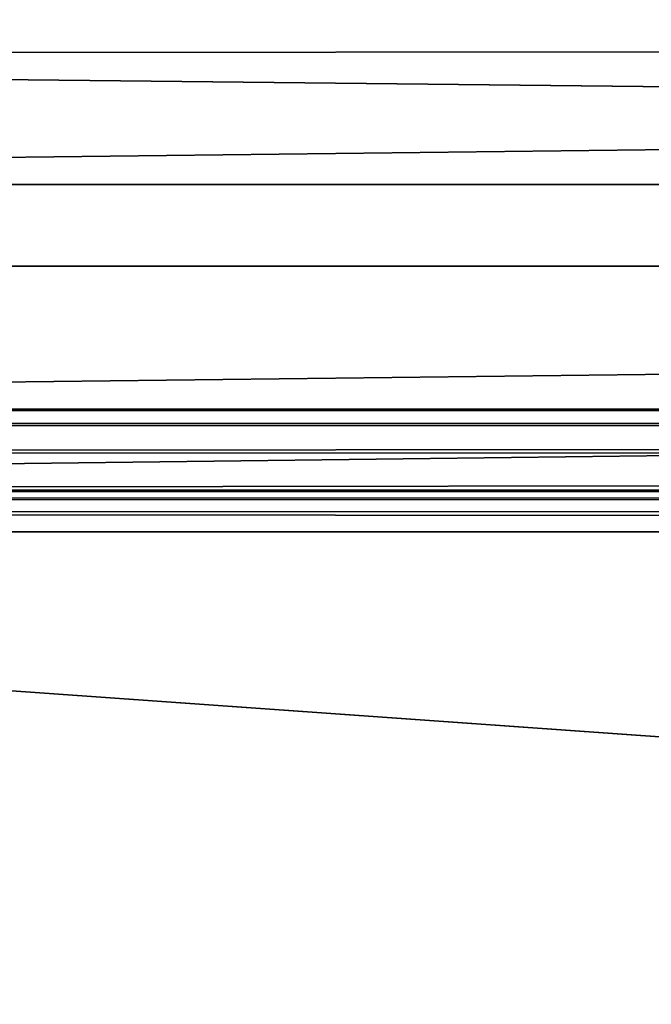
# Model space of a CAD drawing. Header units: metres. Extents: x -900 to 900, y -400 to 400.
# Tile 117 of 249: x 82 to 104, y -358 to -323. Entities that reach past the tile are written whole.
import ezdxf

# ---------------------------------------------------------------- set-up
doc = ezdxf.new("R2010")
doc.units = ezdxf.units.M

msp = doc.modelspace()

# ---------------------------------------------------------------- linework, layer by layer
at = {"layer": 'top'}
for points in [[(595.563232, -316.069458, -194.253784), (630.614258, -323.59021, -140.376694), (0.734328, -316.937622, -187.84668)], [(0.734328, -316.937622, -187.84668), (630.614258, -323.59021, -140.376694), (0.734328, -324.139069, -136.580261)], [(666.453735, -328.820679, -84.915321), (633.091248, -321.170898, -136.144333), (0.734328, -328.82077, -84.914734)], [(0.734328, -328.82077, -84.914734), (633.091248, -321.170898, -136.144333), (0.734328, -321.171021, -136.143509)], [(630.614258, -323.59021, -140.376694), (665.669434, -331.601166, -86.573021), (0.734328, -324.139069, -136.580261)], [(0.734328, -324.139069, -136.580261), (665.669434, -331.601166, -86.573021), (0.734328, -331.784698, -85.378685)], [(0.734328, -336.912384, -33.767075), (666.453735, -328.820679, -84.915321), (0.734328, -328.82077, -84.914734)], [(0.734328, -336.912384, -33.767075), (699.821045, -336.912384, -33.767075), (666.453735, -328.820679, -84.915321)], [(665.669434, -331.601166, -86.573021), (0.734328, -339.873474, -34.248688), (0.734328, -331.784698, -85.378685)], [(665.669434, -331.601166, -86.573021), (699.821045, -339.873474, -34.248688), (0.734328, -339.873474, -34.248688)], [(699.821045, -336.912384, -33.767075), (0.734328, -336.912384, -33.767075), (699.821045, -337.267792, -32.492775)], [(0.734328, -336.912384, -33.767075), (0.734328, -337.447784, -32.089329), (699.821045, -337.267792, -32.492775)], [(699.821045, -337.267792, -32.492775), (0.734328, -337.447784, -32.089329), (699.821045, -337.89444, -31.327679)], [(0.734328, -337.447784, -32.089329), (0.734328, -338.448273, -30.640034), (699.821045, -337.89444, -31.327679)], [(699.821045, -337.89444, -31.327679), (0.734328, -338.448273, -30.640034), (699.821045, -338.761719, -30.328711)], [(0.734328, -338.448273, -30.640034), (0.734328, -339.827301, -29.544678), (699.821045, -338.761719, -30.328711)], [(699.821045, -338.761719, -30.328711), (0.734328, -339.827301, -29.544678), (699.821045, -339.827301, -29.544678)], [(0.734328, -339.827301, -29.544678), (0.734328, -389.60788, -0.803848), (699.821045, -339.827301, -29.544678)], [(0.734328, -389.60788, -0.803848), (700.734314, -389.60788, -0.803848), (699.821045, -339.827301, -29.544678)], [(0.734328, -340.140503, -33.411907), (699.821045, -339.873474, -34.248688), (699.821045, -340.363281, -33.032032)], [(0.734328, -340.140503, -33.411907), (0.734328, -339.873474, -34.248688), (699.821045, -339.873474, -34.248688)], [(0.734328, -340.639496, -32.689068), (0.734328, -340.140503, -33.411907), (699.821045, -340.363281, -33.032032)], [(0.734328, -340.639496, -32.689068), (699.821045, -340.363281, -33.032032), (699.821045, -341.327301, -32.142754)], [(0.734328, -341.327301, -32.142754), (0.734328, -340.639496, -32.689068), (699.821045, -341.327301, -32.142754)], [(700.734314, -391.111328, -3.399924), (0.734328, -341.327301, -32.142754), (699.821045, -341.327301, -32.142754)], [(700.734314, -391.111328, -3.399924), (0.734328, -391.111328, -3.399924), (0.734328, -341.327301, -32.142754)]]:
    msp.add_3dface(points, dxfattribs=at)

doc.saveas('drawing.dxf')
